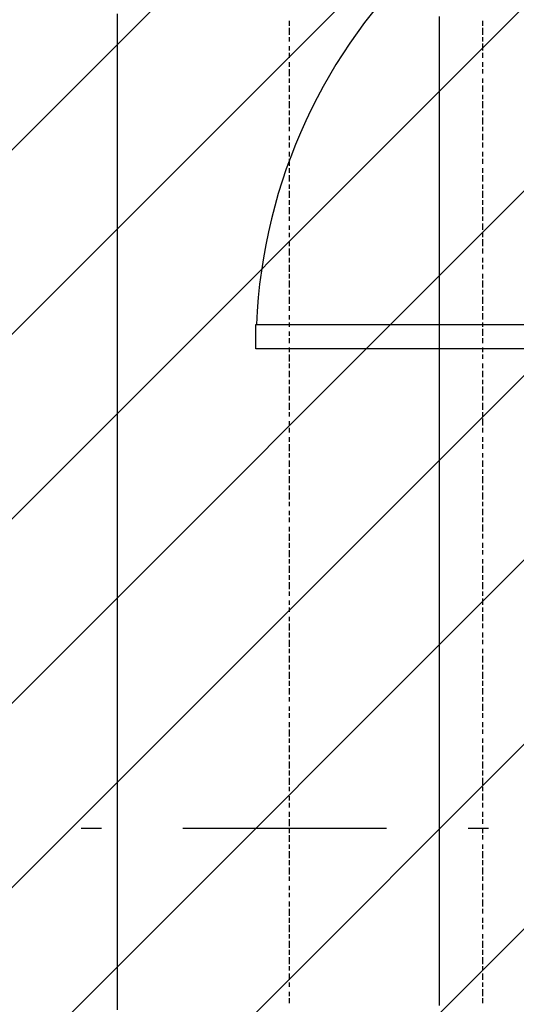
# Model space of a CAD drawing. Extents: x 997 to 109698, y 921 to 94021.
# Tile 156 of 256: x 35063 to 35977, y 15055 to 16867. Entities that reach past the tile are written whole.
import ezdxf

# ---------------------------------------------------------------- set-up
doc = ezdxf.new("R2010")
doc.units = 0
doc.header["$MEASUREMENT"] = 0
for name, color, linetype in [('12', 7, 'CONTINUOUS'), ('28', 7, 'CONTINUOUS'), ('40', 7, 'CONTINUOUS')]:
    doc.layers.add(name, color=color, linetype=linetype)

msp = doc.modelspace()

# ---------------------------------------------------------------- linework, layer by layer
at = {"layer": '12', "color": 1}
for p, q in [((35242.601607, 16877.953237), (35242.601607, 16864.953237)), ((35835.601607, 16864.953237), (35835.601607, 16872.953237)), ((35242.601607, 16864.953237), (35242.601607, 16855.953237)), ((35242.601607, 16855.953237), (35242.601607, 16847.953237)), ((35835.601607, 16855.953237), (35835.601607, 16864.953237)), ((35835.601607, 16843.953237), (35835.601607, 16855.953237)), ((35242.601607, 16847.953237), (35242.601607, 16834.953237)), ((35242.601607, 16834.953237), (35242.601607, 16826.953237)), ((35835.601607, 16834.953237), (35835.601607, 16843.953237)), ((35835.601607, 16826.953237), (35835.601607, 16834.953237)), ((35242.601607, 16826.953237), (35242.601607, 16813.953237)), ((35835.601607, 16813.953237), (35835.601607, 16826.953237)), ((35242.601607, 16813.953237), (35242.601607, 16805.953237)), ((35242.601607, 16805.953237), (35242.601607, 16796.953237)), ((35835.601607, 16805.953237), (35835.601607, 16813.953237)), ((35835.601607, 16792.953237), (35835.601607, 16805.953237)), ((35242.601607, 16796.953237), (35242.601607, 16783.953237)), ((35242.601607, 16783.953237), (35242.601607, 16775.953237)), ((35835.601607, 16783.953237), (35835.601607, 16792.953237)), ((35835.601607, 16775.953237), (35835.601607, 16783.953237)), ((35242.601607, 16775.953237), (35242.601607, 16767.953237)), ((35242.601607, 16767.953237), (35242.601607, 16754.953237)), ((35835.601607, 16762.953237), (35835.601607, 16775.953237)), ((35835.601607, 16754.953237), (35835.601607, 16762.953237)), ((35242.601607, 16754.953237), (35242.601607, 16745.953237)), ((35242.601607, 16745.953237), (35242.601607, 16737.953237)), ((35835.601607, 16745.953237), (35835.601607, 16754.953237)), ((35835.601607, 16733.953237), (35835.601607, 16745.953237)), ((35242.601607, 16737.953237), (35242.601607, 16724.953237)), ((35242.601607, 16724.953237), (35242.601607, 16716.953237)), ((35835.601607, 16724.953237), (35835.601607, 16733.953237)), ((35835.601607, 16716.953237), (35835.601607, 16724.953237)), ((35242.601607, 16716.953237), (35242.601607, 16703.953237)), ((35835.601607, 16703.953237), (35835.601607, 16716.953237)), ((35242.601607, 16703.953237), (35242.601607, 16695.953237)), ((35242.601607, 16695.953237), (35242.601607, 16686.953237)), ((35835.601607, 16695.953237), (35835.601607, 16703.953237)), ((35835.601607, 16682.953237), (35835.601607, 16695.953237)), ((35242.601607, 16686.953237), (35242.601607, 16673.953237)), ((35242.601607, 16673.953237), (35242.601607, 16665.953237)), ((35835.601607, 16673.953237), (35835.601607, 16682.953237)), ((35835.601607, 16665.953237), (35835.601607, 16673.953237)), ((35242.601607, 16665.953237), (35242.601607, 16656.953237)), ((35242.601607, 16656.953237), (35242.601607, 16644.953237)), ((35835.601607, 16652.953237), (35835.601607, 16665.953237)), ((35835.601607, 16644.953237), (35835.601607, 16652.953237)), ((35242.601607, 16644.953237), (35242.601607, 16635.953237)), ((35242.601607, 16635.953237), (35242.601607, 16627.953237)), ((35835.601607, 16635.953237), (35835.601607, 16644.953237)), ((35835.601607, 16623.953237), (35835.601607, 16635.953237)), ((35242.601607, 16627.953237), (35242.601607, 16614.953237)), ((35835.601607, 16614.953237), (35835.601607, 16623.953237)), ((35242.601607, 16614.953237), (35242.601607, 16606.953237)), ((35242.601607, 16606.953237), (35242.601607, 16593.953237)), ((35835.601607, 16606.953237), (35835.601607, 16614.953237)), ((35835.601607, 16593.953237), (35835.601607, 16606.953237)), ((35242.601607, 16593.953237), (35242.601607, 16584.953237)), ((35242.601607, 16584.953237), (35242.601607, 16576.953237)), ((35835.601607, 16584.953237), (35835.601607, 16593.953237)), ((35835.601607, 16576.953237), (35835.601607, 16584.953237)), ((35242.601607, 16576.953237), (35242.601607, 16563.953237)), ((35242.601607, 16563.953237), (35242.601607, 16555.953237)), ((35835.601607, 16563.953237), (35835.601607, 16576.953237)), ((35835.601607, 16555.953237), (35835.601607, 16563.953237)), ((35242.601607, 16555.953237), (35242.601607, 16546.953237)), ((35242.601607, 16546.953237), (35242.601607, 16534.953237)), ((35835.601607, 16542.953237), (35835.601607, 16555.953237)), ((35242.601607, 16534.953237), (35242.601607, 16525.953237)), ((35242.601607, 16525.953237), (35242.601607, 16517.953237)), ((35835.601607, 16534.953237), (35835.601607, 16542.953237)), ((35835.601607, 16525.953237), (35835.601607, 16534.953237)), ((35835.601607, 16512.953237), (35835.601607, 16525.953237)), ((35242.601607, 16517.953237), (35242.601607, 16504.953237)), ((35835.601607, 16504.953237), (35835.601607, 16512.953237)), ((35242.601607, 16504.953237), (35242.601607, 16496.953237)), ((35242.601607, 16496.953237), (35242.601607, 16483.953237)), ((35835.601607, 16496.953237), (35835.601607, 16504.953237)), ((35835.601607, 16483.953237), (35835.601607, 16496.953237)), ((35242.601607, 16483.953237), (35242.601607, 16474.953237)), ((35242.601607, 16474.953237), (35242.601607, 16466.953237)), ((35835.601607, 16474.953237), (35835.601607, 16483.953237)), ((35835.601607, 16466.953237), (35835.601607, 16474.953237)), ((35242.601607, 16466.953237), (35242.601607, 16453.953237)), ((35242.601607, 16453.953237), (35242.601607, 16445.953237)), ((35835.601607, 16453.953237), (35835.601607, 16466.953237)), ((35835.601607, 16445.953237), (35835.601607, 16453.953237)), ((35242.601607, 16445.953237), (35242.601607, 16436.953237)), ((35242.601607, 16436.953237), (35242.601607, 16424.953237)), ((35835.601607, 16432.953237), (35835.601607, 16445.953237)), ((35242.601607, 16424.953237), (35242.601607, 16415.953237)), ((35835.601607, 16424.953237), (35835.601607, 16432.953237)), ((35835.601607, 16415.953237), (35835.601607, 16424.953237)), ((35242.601607, 16415.953237), (35242.601607, 16407.953237)), ((35242.601607, 16407.953237), (35242.601607, 16394.953237)), ((35835.601607, 16402.953237), (35835.601607, 16415.953237)), ((35835.601607, 16394.953237), (35835.601607, 16402.953237)), ((35242.601607, 16394.953237), (35242.601607, 16386.953237)), ((35242.601607, 16386.953237), (35242.601607, 16373.953237)), ((35835.601607, 16386.953237), (35835.601607, 16394.953237)), ((35835.601607, 16373.953237), (35835.601607, 16386.953237)), ((35242.601607, 16373.953237), (35242.601607, 16364.953237)), ((35242.601607, 16364.953237), (35242.601607, 16356.953237)), ((35835.601607, 16364.953237), (35835.601607, 16373.953237)), ((35835.601607, 16356.953237), (35835.601607, 16364.953237)), ((35242.601607, 16356.953237), (35242.601607, 16343.953237)), ((35835.601607, 16343.953237), (35835.601607, 16356.953237)), ((35242.601607, 16343.953237), (35242.601607, 16335.953237)), ((35242.601607, 16335.953237), (35242.601607, 16326.953237)), ((35242.601607, 16326.953237), (35242.601607, 16314.953237)), ((35835.601607, 16335.953237), (35835.601607, 16343.953237)), ((35835.601607, 16322.953237), (35835.601607, 16335.953237)), ((35242.601607, 16314.953237), (35242.601607, 16305.953237)), ((35835.601607, 16314.953237), (35835.601607, 16322.953237)), ((35835.601607, 16305.953237), (35835.601607, 16314.953237)), ((35242.601607, 16305.953237), (35242.601607, 16297.953237)), ((35242.601607, 16297.953237), (35242.601607, 16284.953237)), ((35835.601607, 16292.953237), (35835.601607, 16305.953237)), ((35835.601607, 16284.953237), (35835.601607, 16292.953237)), ((35242.601607, 16284.953237), (35242.601607, 16275.953237)), ((35242.601607, 16275.953237), (35242.601607, 16263.953237)), ((35835.601607, 16275.953237), (35835.601607, 16284.953237)), ((35835.601607, 16263.953237), (35835.601607, 16275.953237)), ((35242.601607, 16263.953237), (35242.601607, 16254.953237)), ((35242.601607, 16254.953237), (35242.601607, 16246.953237)), ((35835.601607, 16254.953237), (35835.601607, 16263.953237)), ((35835.601607, 16246.953237), (35835.601607, 16254.953237)), ((35242.601607, 16246.953237), (35242.601607, 16233.953237)), ((35835.601607, 16233.953237), (35835.601607, 16246.953237)), ((35242.601607, 16233.953237), (35242.601607, 16225.953237)), ((35242.601607, 16225.953237), (35242.601607, 16216.953237)), ((35835.601607, 16225.953237), (35835.601607, 16233.953237)), ((35835.601607, 16212.953237), (35835.601607, 16225.953237)), ((35242.601607, 16216.953237), (35242.601607, 16203.953237)), ((35242.601607, 16203.953237), (35242.601607, 16195.953237)), ((35835.601607, 16203.953237), (35835.601607, 16212.953237)), ((35835.601607, 16195.953237), (35835.601607, 16203.953237)), ((35242.601607, 16195.953237), (35242.601607, 16187.953237)), ((35242.601607, 16187.953237), (35242.601607, 16174.953237)), ((35835.601607, 16182.953237), (35835.601607, 16195.953237)), ((35835.601607, 16174.953237), (35835.601607, 16182.953237)), ((35242.601607, 16174.953237), (35242.601607, 16165.953237)), ((35242.601607, 16165.953237), (35242.601607, 16157.953237)), ((35835.601607, 16165.953237), (35835.601607, 16174.953237)), ((35835.601607, 16153.953237), (35835.601607, 16165.953237)), ((35242.601607, 16157.953237), (35242.601607, 16144.953237)), ((35242.601607, 16144.953237), (35242.601607, 16136.953237)), ((35835.601607, 16144.953237), (35835.601607, 16153.953237)), ((35835.601607, 16136.953237), (35835.601607, 16144.953237)), ((35242.601607, 16136.953237), (35242.601607, 16123.953237)), ((35835.601607, 16123.953237), (35835.601607, 16136.953237)), ((35242.601607, 16123.953237), (35242.601607, 16115.953237)), ((35242.601607, 16115.953237), (35242.601607, 16106.953237)), ((35835.601607, 16115.953237), (35835.601607, 16123.953237)), ((35835.601607, 16102.953237), (35835.601607, 16115.953237)), ((35242.601607, 16106.953237), (35242.601607, 16093.953237)), ((35242.601607, 16093.953237), (35242.601607, 16085.953237)), ((35835.601607, 16093.953237), (35835.601607, 16102.953237)), ((35835.601607, 16085.953237), (35835.601607, 16093.953237)), ((35242.601607, 16085.953237), (35242.601607, 16076.953237)), ((35242.601607, 16076.953237), (35242.601607, 16064.953237)), ((35835.601607, 16072.953237), (35835.601607, 16085.953237)), ((35835.601607, 16064.953237), (35835.601607, 16072.953237)), ((35242.601607, 16064.953237), (35242.601607, 16055.953237)), ((35242.601607, 16055.953237), (35242.601607, 16047.953237)), ((35835.601607, 16055.953237), (35835.601607, 16064.953237)), ((35835.601607, 16043.953237), (35835.601607, 16055.953237)), ((35242.601607, 16047.953237), (35242.601607, 16034.953237)), ((35835.601607, 16034.953237), (35835.601607, 16043.953237)), ((35242.601607, 16034.953237), (35242.601607, 16026.953237)), ((35242.601607, 16026.953237), (35242.601607, 16013.953237)), ((35835.601607, 16026.953237), (35835.601607, 16034.953237)), ((35835.601607, 16013.953237), (35835.601607, 16026.953237)), ((35242.601607, 16013.953237), (35242.601607, 16004.953237)), ((35242.601607, 16004.953237), (35242.601607, 15996.953237)), ((35835.601607, 16004.953237), (35835.601607, 16013.953237)), ((35835.601607, 15996.953237), (35835.601607, 16004.953237)), ((35242.601607, 15996.953237), (35242.601607, 15983.953237)), ((35242.601607, 15983.953237), (35242.601607, 15975.953237)), ((35835.601607, 15983.953237), (35835.601607, 15996.953237)), ((35835.601607, 15975.953237), (35835.601607, 15983.953237)), ((35242.601607, 15975.953237), (35242.601607, 15966.953237)), ((35242.601607, 15966.953237), (35242.601607, 15954.953237)), ((35835.601607, 15962.953237), (35835.601607, 15975.953237)), ((35242.601607, 15954.953237), (35242.601607, 15945.953237)), ((35242.601607, 15945.953237), (35242.601607, 15937.953237)), ((35835.601607, 15954.953237), (35835.601607, 15962.953237)), ((35835.601607, 15945.953237), (35835.601607, 15954.953237)), ((35835.601607, 15933.953237), (35835.601607, 15945.953237)), ((35242.601607, 15937.953237), (35242.601607, 15924.953237)), ((35835.601607, 15924.953237), (35835.601607, 15933.953237)), ((35242.601607, 15924.953237), (35242.601607, 15916.953237)), ((35242.601607, 15916.953237), (35242.601607, 15903.953237)), ((35835.601607, 15916.953237), (35835.601607, 15924.953237)), ((35835.601607, 15903.953237), (35835.601607, 15916.953237)), ((35242.601607, 15903.953237), (35242.601607, 15894.953237)), ((35242.601607, 15894.953237), (35242.601607, 15886.953237)), ((35835.601607, 15894.953237), (35835.601607, 15903.953237)), ((35835.601607, 15886.953237), (35835.601607, 15894.953237)), ((35242.601607, 15886.953237), (35242.601607, 15873.953237)), ((35242.601607, 15873.953237), (35242.601607, 15865.953237)), ((35835.601607, 15873.953237), (35835.601607, 15886.953237)), ((35835.601607, 15865.953237), (35835.601607, 15873.953237)), ((35242.601607, 15865.953237), (35242.601607, 15856.953237)), ((35242.601607, 15856.953237), (35242.601607, 15844.953237)), ((35835.601607, 15852.953237), (35835.601607, 15865.953237)), ((35242.601607, 15844.953237), (35242.601607, 15835.953237)), ((35835.601607, 15844.953237), (35835.601607, 15852.953237)), ((35835.601607, 15835.953237), (35835.601607, 15844.953237)), ((35242.601607, 15835.953237), (35242.601607, 15827.953237)), ((35242.601607, 15827.953237), (35242.601607, 15814.953237)), ((35835.601607, 15822.953237), (35835.601607, 15835.953237)), ((35835.601607, 15814.953237), (35835.601607, 15822.953237)), ((35242.601607, 15814.953237), (35242.601607, 15806.953237)), ((35242.601607, 15806.953237), (35242.601607, 15793.953237)), ((35835.601607, 15806.953237), (35835.601607, 15814.953237)), ((35835.601607, 15793.953237), (35835.601607, 15806.953237)), ((35242.601607, 15793.953237), (35242.601607, 15784.953237)), ((35242.601607, 15784.953237), (35242.601607, 15776.953237)), ((35835.601607, 15784.953237), (35835.601607, 15793.953237)), ((35835.601607, 15776.953237), (35835.601607, 15784.953237)), ((35242.601607, 15776.953237), (35242.601607, 15763.953237)), ((35835.601607, 15763.953237), (35835.601607, 15776.953237)), ((35242.601607, 15763.953237), (35242.601607, 15755.953237)), ((35242.601607, 15755.953237), (35242.601607, 15746.953237)), ((35242.601607, 15746.953237), (35242.601607, 15734.953237)), ((35835.601607, 15755.953237), (35835.601607, 15763.953237)), ((35835.601607, 15742.953237), (35835.601607, 15755.953237)), ((35242.601607, 15734.953237), (35242.601607, 15725.953237)), ((35835.601607, 15734.953237), (35835.601607, 15742.953237)), ((35835.601607, 15725.953237), (35835.601607, 15734.953237)), ((35242.601607, 15725.953237), (35242.601607, 15717.953237)), ((35242.601607, 15717.953237), (35242.601607, 15704.953237)), ((35835.601607, 15712.953237), (35835.601607, 15725.953237)), ((35835.601607, 15704.953237), (35835.601607, 15712.953237)), ((35242.601607, 15704.953237), (35242.601607, 15695.953237)), ((35242.601607, 15695.953237), (35242.601607, 15683.953237)), ((35835.601607, 15695.953237), (35835.601607, 15704.953237)), ((35835.601607, 15683.953237), (35835.601607, 15695.953237)), ((35242.601607, 15683.953237), (35242.601607, 15674.953237)), ((35242.601607, 15674.953237), (35242.601607, 15666.953237)), ((35835.601607, 15674.953237), (35835.601607, 15683.953237)), ((35835.601607, 15666.953237), (35835.601607, 15674.953237)), ((35242.601607, 15666.953237), (35242.601607, 15653.953237)), ((35835.601607, 15653.953237), (35835.601607, 15666.953237)), ((35242.601607, 15653.953237), (35242.601607, 15645.953237)), ((35242.601607, 15645.953237), (35242.601607, 15636.953237)), ((35835.601607, 15645.953237), (35835.601607, 15653.953237)), ((35835.601607, 15632.953237), (35835.601607, 15645.953237)), ((35242.601607, 15636.953237), (35242.601607, 15624.953237)), ((35242.601607, 15624.953237), (35242.601607, 15615.953237)), ((35835.601607, 15624.953237), (35835.601607, 15632.953237)), ((35835.601607, 15615.953237), (35835.601607, 15624.953237)), ((35242.601607, 15615.953237), (35242.601607, 15607.953237)), ((35242.601607, 15607.953237), (35242.601607, 15594.953237)), ((35835.601607, 15602.953237), (35835.601607, 15615.953237)), ((35835.601607, 15594.953237), (35835.601607, 15602.953237)), ((35242.601607, 15594.953237), (35242.601607, 15585.953237)), ((35242.601607, 15585.953237), (35242.601607, 15577.953237)), ((35835.601607, 15585.953237), (35835.601607, 15594.953237)), ((35835.601607, 15573.953237), (35835.601607, 15585.953237)), ((35242.601607, 15577.953237), (35242.601607, 15564.953237)), ((35835.601607, 15564.953237), (35835.601607, 15573.953237)), ((35242.601607, 15564.953237), (35242.601607, 15556.953237)), ((35242.601607, 15556.953237), (35242.601607, 15543.953237)), ((35835.601607, 15556.953237), (35835.601607, 15564.953237)), ((35835.601607, 15543.953237), (35835.601607, 15556.953237)), ((35242.601607, 15543.953237), (35242.601607, 15535.953237)), ((35242.601607, 15535.953237), (35242.601607, 15526.953237)), ((35835.601607, 15535.953237), (35835.601607, 15543.953237)), ((35835.601607, 15522.953237), (35835.601607, 15535.953237)), ((35242.601607, 15526.953237), (35242.601607, 15513.953237)), ((35242.601607, 15513.953237), (35242.601607, 15505.953237)), ((35835.601607, 15513.953237), (35835.601607, 15522.953237)), ((35835.601607, 15505.953237), (35835.601607, 15513.953237)), ((35242.601607, 15505.953237), (35242.601607, 15497.953237)), ((35242.601607, 15497.953237), (35242.601607, 15484.953237)), ((35835.601607, 15492.953237), (35835.601607, 15505.953237)), ((35835.601607, 15484.953237), (35835.601607, 15492.953237)), ((35242.601607, 15484.953237), (35242.601607, 15475.953237)), ((35242.601607, 15475.953237), (35242.601607, 15467.953237)), ((35835.601607, 15475.953237), (35835.601607, 15484.953237)), ((35835.601607, 15463.953237), (35835.601607, 15475.953237)), ((35242.601607, 15467.953237), (35242.601607, 15454.953237)), ((35835.601607, 15454.953237), (35835.601607, 15463.953237)), ((35242.601607, 15454.953237), (35242.601607, 15446.953237)), ((35242.601607, 15446.953237), (35242.601607, 15433.953237)), ((35835.601607, 15446.953237), (35835.601607, 15454.953237)), ((35835.601607, 15433.953237), (35835.601607, 15446.953237)), ((35242.601607, 15433.953237), (35242.601607, 15425.953237)), ((35242.601607, 15425.953237), (35242.601607, 15416.953237)), ((35835.601607, 15425.953237), (35835.601607, 15433.953237)), ((35835.601607, 15416.953237), (35835.601607, 15425.953237)), ((35242.601607, 15416.953237), (35242.601607, 15403.953237)), ((35242.601607, 15403.953237), (35242.601607, 15395.953237)), ((35835.601607, 15403.953237), (35835.601607, 15416.953237)), ((35835.601607, 15395.953237), (35835.601607, 15403.953237)), ((35242.601607, 15395.953237), (35242.601607, 15386.953237)), ((35242.601607, 15386.953237), (35242.601607, 15374.953237)), ((35835.601607, 15382.953237), (35835.601607, 15395.953237)), ((35242.601607, 15374.953237), (35242.601607, 15365.953237)), ((35242.601607, 15365.953237), (35242.601607, 15357.953237)), ((35835.601607, 15374.953237), (35835.601607, 15382.953237)), ((35835.601607, 15365.953237), (35835.601607, 15374.953237)), ((35835.601607, 15353.953237), (35835.601607, 15365.953237)), ((35242.601607, 15357.953237), (35242.601607, 15344.953237)), ((35835.601607, 15344.953237), (35835.601607, 15353.953237)), ((35242.601607, 15344.953237), (35242.601607, 15336.953237)), ((35242.601607, 15336.953237), (35242.601607, 15323.953237)), ((35835.601607, 15336.953237), (35835.601607, 15344.953237)), ((35835.601607, 15323.953237), (35835.601607, 15336.953237)), ((35242.601607, 15323.953237), (35242.601607, 15315.953237)), ((35242.601607, 15315.953237), (35242.601607, 15306.953237)), ((35835.601607, 15315.953237), (35835.601607, 15323.953237)), ((35835.601607, 15306.953237), (35835.601607, 15315.953237)), ((35242.601607, 15306.953237), (35242.601607, 15293.953237)), ((35242.601607, 15293.953237), (35242.601607, 15285.953237)), ((35835.601607, 15293.953237), (35835.601607, 15306.953237)), ((35835.601607, 15285.953237), (35835.601607, 15293.953237)), ((35242.601607, 15285.953237), (35242.601607, 15276.953237)), ((35242.601607, 15276.953237), (35242.601607, 15264.953237)), ((35835.601607, 15272.953237), (35835.601607, 15285.953237)), ((35242.601607, 15264.953237), (35242.601607, 15255.953237)), ((35835.601607, 15264.953237), (35835.601607, 15272.953237)), ((35835.601607, 15255.953237), (35835.601607, 15264.953237)), ((35242.601607, 15255.953237), (35242.601607, 15247.953237)), ((35242.601607, 15247.953237), (35242.601607, 15234.953237)), ((35835.601607, 15243.953237), (35835.601607, 15255.953237)), ((35835.601607, 15234.953237), (35835.601607, 15243.953237)), ((35242.601607, 15234.953237), (35242.601607, 15226.953237)), ((35242.601607, 15226.953237), (35242.601607, 15213.953237)), ((35835.601607, 15226.953237), (35835.601607, 15234.953237)), ((35835.601607, 15213.953237), (35835.601607, 15226.953237)), ((35242.601607, 15213.953237), (35242.601607, 15204.953237)), ((35242.601607, 15204.953237), (35242.601607, 15196.953237)), ((35835.601607, 15204.953237), (35835.601607, 15213.953237)), ((35835.601607, 15196.953237), (35835.601607, 15204.953237)), ((35242.601607, 15196.953237), (35242.601607, 15183.953237)), ((35835.601607, 15183.953237), (35835.601607, 15196.953237)), ((35242.601607, 15183.953237), (35242.601607, 15175.953237)), ((35242.601607, 15175.953237), (35242.601607, 15166.953237)), ((35242.601607, 15166.953237), (35242.601607, 15154.953237)), ((35835.601607, 15175.953237), (35835.601607, 15183.953237)), ((35835.601607, 15162.953237), (35835.601607, 15175.953237)), ((35242.601607, 15154.953237), (35242.601607, 15145.953237)), ((35835.601607, 15154.953237), (35835.601607, 15162.953237)), ((35835.601607, 15145.953237), (35835.601607, 15154.953237)), ((35242.601607, 15145.953237), (35242.601607, 15137.953237)), ((35242.601607, 15137.953237), (35242.601607, 15124.953237)), ((35835.601607, 15132.953237), (35835.601607, 15145.953237)), ((35835.601607, 15124.953237), (35835.601607, 15132.953237)), ((35242.601607, 15124.953237), (35242.601607, 15116.953237)), ((35242.601607, 15116.953237), (35242.601607, 15103.953237)), ((35835.601607, 15116.953237), (35835.601607, 15124.953237)), ((35835.601607, 15103.953237), (35835.601607, 15116.953237)), ((35242.601607, 15103.953237), (35242.601607, 15094.953237)), ((35242.601607, 15094.953237), (35242.601607, 15086.953237)), ((35835.601607, 15094.953237), (35835.601607, 15103.953237)), ((35835.601607, 15086.953237), (35835.601607, 15094.953237)), ((35242.601607, 15086.953237), (35242.601607, 15073.953237)), ((35835.601607, 15073.953237), (35835.601607, 15086.953237)), ((35242.601607, 15073.953237), (35242.601607, 15065.953237)), ((35242.601607, 15065.953237), (35242.601607, 15056.953237)), ((35835.601607, 15065.953237), (35835.601607, 15073.953237)), ((35835.601607, 15052.953237), (35835.601607, 15065.953237)), ((35242.601607, 15056.953237), (35242.601607, 15044.953237))]:
    msp.add_line(p, q, dxfattribs=at)
at = {"layer": '12', "color": 5}
for p, q in [((35559.601607, 16855.953237), (35559.601607, 16864.953237)), ((35559.601607, 16838.953237), (35559.601607, 16851.953237)), ((35915.601607, 16855.953237), (35915.601607, 16864.953237)), ((35915.601607, 16838.953237), (35915.601607, 16851.953237)), ((35559.601607, 16826.953237), (35559.601607, 16834.953237)), ((35915.601607, 16826.953237), (35915.601607, 16834.953237)), ((35559.601607, 16809.953237), (35559.601607, 16817.953237)), ((35915.601607, 16809.953237), (35915.601607, 16822.953237)), ((35559.601607, 16796.953237), (35559.601607, 16805.953237)), ((35915.601607, 16796.953237), (35915.601607, 16805.953237)), ((35559.601607, 16779.953237), (35559.601607, 16788.953237)), ((35915.601607, 16779.953237), (35915.601607, 16788.953237)), ((35559.601607, 16762.953237), (35559.601607, 16775.953237)), ((35915.601607, 16767.953237), (35915.601607, 16775.953237)), ((35559.601607, 16750.953237), (35559.601607, 16758.953237)), ((35559.601607, 16733.953237), (35559.601607, 16745.953237)), ((35915.601607, 16750.953237), (35915.601607, 16758.953237)), ((35915.601607, 16733.953237), (35915.601607, 16745.953237)), ((35559.601607, 16720.953237), (35559.601607, 16728.953237)), ((35915.601607, 16720.953237), (35915.601607, 16728.953237)), ((35559.601607, 16703.953237), (35559.601607, 16716.953237)), ((35915.601607, 16703.953237), (35915.601607, 16716.953237)), ((35559.601607, 16690.953237), (35559.601607, 16699.953237)), ((35915.601607, 16690.953237), (35915.601607, 16699.953237)), ((35559.601607, 16673.953237), (35559.601607, 16686.953237)), ((35915.601607, 16673.953237), (35915.601607, 16686.953237)), ((35559.601607, 16661.953237), (35559.601607, 16669.953237)), ((35559.601607, 16644.953237), (35559.601607, 16652.953237)), ((35915.601607, 16661.953237), (35915.601607, 16669.953237)), ((35915.601607, 16644.953237), (35915.601607, 16656.953237)), ((35559.601607, 16631.953237), (35559.601607, 16640.953237)), ((35915.601607, 16631.953237), (35915.601607, 16640.953237)), ((35559.601607, 16614.953237), (35559.601607, 16623.953237)), ((35915.601607, 16614.953237), (35915.601607, 16623.953237)), ((35559.601607, 16597.953237), (35559.601607, 16610.953237)), ((35915.601607, 16601.953237), (35915.601607, 16610.953237)), ((35559.601607, 16584.953237), (35559.601607, 16593.953237)), ((35559.601607, 16568.953237), (35559.601607, 16580.953237)), ((35915.601607, 16584.953237), (35915.601607, 16593.953237)), ((35915.601607, 16568.953237), (35915.601607, 16580.953237)), ((35559.601607, 16555.953237), (35559.601607, 16563.953237)), ((35915.601607, 16555.953237), (35915.601607, 16563.953237)), ((35559.601607, 16538.953237), (35559.601607, 16551.953237)), ((35915.601607, 16538.953237), (35915.601607, 16551.953237)), ((35559.601607, 16525.953237), (35559.601607, 16534.953237)), ((35915.601607, 16525.953237), (35915.601607, 16534.953237)), ((35559.601607, 16508.953237), (35559.601607, 16521.953237)), ((35915.601607, 16508.953237), (35915.601607, 16521.953237)), ((35559.601607, 16496.953237), (35559.601607, 16504.953237)), ((35915.601607, 16496.953237), (35915.601607, 16504.953237)), ((35915.601607, 16479.953237), (35915.601607, 16491.953237)), ((35559.601607, 16479.953237), (35559.601607, 16487.953237)), ((35559.601607, 16466.953237), (35559.601607, 16474.953237)), ((35915.601607, 16466.953237), (35915.601607, 16474.953237)), ((35559.601607, 16449.953237), (35559.601607, 16458.953237)), ((35915.601607, 16449.953237), (35915.601607, 16462.953237)), ((35559.601607, 16432.953237), (35559.601607, 16445.953237)), ((35915.601607, 16436.953237), (35915.601607, 16445.953237)), ((35559.601607, 16419.953237), (35559.601607, 16428.953237)), ((35915.601607, 16419.953237), (35915.601607, 16428.953237)), ((35559.601607, 16402.953237), (35559.601607, 16415.953237)), ((35559.601607, 16390.953237), (35559.601607, 16398.953237)), ((35915.601607, 16407.953237), (35915.601607, 16415.953237)), ((35915.601607, 16390.953237), (35915.601607, 16398.953237)), ((35559.601607, 16373.953237), (35559.601607, 16386.953237)), ((35915.601607, 16373.953237), (35915.601607, 16386.953237)), ((35559.601607, 16360.953237), (35559.601607, 16369.953237)), ((35915.601607, 16360.953237), (35915.601607, 16369.953237)), ((35559.601607, 16343.953237), (35559.601607, 16356.953237)), ((35915.601607, 16343.953237), (35915.601607, 16356.953237)), ((35559.601607, 16330.953237), (35559.601607, 16339.953237)), ((35915.601607, 16330.953237), (35915.601607, 16339.953237)), ((35915.601607, 16314.953237), (35915.601607, 16326.953237)), ((35559.601607, 16314.953237), (35559.601607, 16322.953237)), ((35559.601607, 16301.953237), (35559.601607, 16309.953237)), ((35915.601607, 16301.953237), (35915.601607, 16309.953237)), ((35559.601607, 16284.953237), (35559.601607, 16292.953237)), ((35915.601607, 16284.953237), (35915.601607, 16297.953237)), ((35559.601607, 16271.953237), (35559.601607, 16280.953237)), ((35915.601607, 16271.953237), (35915.601607, 16280.953237)), ((35559.601607, 16254.953237), (35559.601607, 16263.953237)), ((35915.601607, 16254.953237), (35915.601607, 16263.953237)), ((35559.601607, 16237.953237), (35559.601607, 16250.953237)), ((35915.601607, 16242.953237), (35915.601607, 16250.953237)), ((35559.601607, 16225.953237), (35559.601607, 16233.953237)), ((35559.601607, 16208.953237), (35559.601607, 16220.953237)), ((35915.601607, 16225.953237), (35915.601607, 16233.953237)), ((35915.601607, 16208.953237), (35915.601607, 16220.953237)), ((35559.601607, 16195.953237), (35559.601607, 16203.953237)), ((35915.601607, 16195.953237), (35915.601607, 16203.953237)), ((35559.601607, 16178.953237), (35559.601607, 16191.953237)), ((35915.601607, 16178.953237), (35915.601607, 16191.953237)), ((35559.601607, 16165.953237), (35559.601607, 16174.953237)), ((35915.601607, 16165.953237), (35915.601607, 16174.953237)), ((35559.601607, 16148.953237), (35559.601607, 16161.953237)), ((35559.601607, 16136.953237), (35559.601607, 16144.953237)), ((35915.601607, 16148.953237), (35915.601607, 16161.953237)), ((35915.601607, 16136.953237), (35915.601607, 16144.953237)), ((35559.601607, 16119.953237), (35559.601607, 16127.953237)), ((35915.601607, 16119.953237), (35915.601607, 16132.953237)), ((35559.601607, 16106.953237), (35559.601607, 16115.953237)), ((35915.601607, 16106.953237), (35915.601607, 16115.953237)), ((35559.601607, 16089.953237), (35559.601607, 16098.953237)), ((35915.601607, 16089.953237), (35915.601607, 16098.953237)), ((35559.601607, 16072.953237), (35559.601607, 16085.953237)), ((35915.601607, 16076.953237), (35915.601607, 16085.953237)), ((35559.601607, 16060.953237), (35559.601607, 16068.953237)), ((35559.601607, 16043.953237), (35559.601607, 16055.953237)), ((35915.601607, 16060.953237), (35915.601607, 16068.953237)), ((35915.601607, 16043.953237), (35915.601607, 16055.953237)), ((35559.601607, 16030.953237), (35559.601607, 16038.953237)), ((35915.601607, 16030.953237), (35915.601607, 16038.953237)), ((35559.601607, 16013.953237), (35559.601607, 16026.953237)), ((35915.601607, 16013.953237), (35915.601607, 16026.953237)), ((35559.601607, 16000.953237), (35559.601607, 16009.953237)), ((35915.601607, 16000.953237), (35915.601607, 16009.953237)), ((35559.601607, 15983.953237), (35559.601607, 15996.953237)), ((35915.601607, 15983.953237), (35915.601607, 15996.953237)), ((35559.601607, 15971.953237), (35559.601607, 15979.953237)), ((35915.601607, 15971.953237), (35915.601607, 15979.953237)), ((35915.601607, 15954.953237), (35915.601607, 15966.953237)), ((35559.601607, 15954.953237), (35559.601607, 15962.953237)), ((35559.601607, 15941.953237), (35559.601607, 15950.953237)), ((35915.601607, 15941.953237), (35915.601607, 15950.953237)), ((35559.601607, 15924.953237), (35559.601607, 15933.953237)), ((35915.601607, 15924.953237), (35915.601607, 15937.953237)), ((35559.601607, 15907.953237), (35559.601607, 15920.953237)), ((35915.601607, 15911.953237), (35915.601607, 15920.953237)), ((35559.601607, 15894.953237), (35559.601607, 15903.953237)), ((35915.601607, 15894.953237), (35915.601607, 15903.953237)), ((35559.601607, 15877.953237), (35559.601607, 15890.953237)), ((35559.601607, 15865.953237), (35559.601607, 15873.953237)), ((35915.601607, 15882.953237), (35915.601607, 15890.953237)), ((35915.601607, 15865.953237), (35915.601607, 15873.953237)), ((35559.601607, 15848.953237), (35559.601607, 15861.953237)), ((35915.601607, 15848.953237), (35915.601607, 15861.953237)), ((35559.601607, 15835.953237), (35559.601607, 15844.953237)), ((35915.601607, 15835.953237), (35915.601607, 15844.953237)), ((35559.601607, 15818.953237), (35559.601607, 15831.953237)), ((35915.601607, 15818.953237), (35915.601607, 15831.953237)), ((35559.601607, 15806.953237), (35559.601607, 15814.953237)), ((35915.601607, 15806.953237), (35915.601607, 15814.953237)), ((35915.601607, 15789.953237), (35915.601607, 15801.953237)), ((35559.601607, 15789.953237), (35559.601607, 15797.953237)), ((35559.601607, 15776.953237), (35559.601607, 15784.953237)), ((35915.601607, 15776.953237), (35915.601607, 15784.953237)), ((35559.601607, 15759.953237), (35559.601607, 15767.953237)), ((35915.601607, 15759.953237), (35915.601607, 15772.953237)), ((35559.601607, 15742.953237), (35559.601607, 15755.953237)), ((35915.601607, 15746.953237), (35915.601607, 15755.953237)), ((35559.601607, 15729.953237), (35559.601607, 15738.953237)), ((35915.601607, 15729.953237), (35915.601607, 15738.953237)), ((35559.601607, 15712.953237), (35559.601607, 15725.953237)), ((35915.601607, 15717.953237), (35915.601607, 15725.953237)), ((35559.601607, 15700.953237), (35559.601607, 15708.953237)), ((35559.601607, 15683.953237), (35559.601607, 15695.953237)), ((35915.601607, 15700.953237), (35915.601607, 15708.953237)), ((35915.601607, 15683.953237), (35915.601607, 15695.953237)), ((35559.601607, 15670.953237), (35559.601607, 15679.953237)), ((35915.601607, 15670.953237), (35915.601607, 15679.953237)), ((35559.601607, 15653.953237), (35559.601607, 15666.953237)), ((35915.601607, 15653.953237), (35915.601607, 15666.953237)), ((35559.601607, 15640.953237), (35559.601607, 15649.953237)), ((35915.601607, 15640.953237), (35915.601607, 15649.953237)), ((35559.601607, 15624.953237), (35559.601607, 15636.953237)), ((35559.601607, 15611.953237), (35559.601607, 15619.953237)), ((35915.601607, 15624.953237), (35915.601607, 15636.953237)), ((35915.601607, 15611.953237), (35915.601607, 15619.953237)), ((35559.601607, 15594.953237), (35559.601607, 15602.953237)), ((35915.601607, 15594.953237), (35915.601607, 15607.953237)), ((35559.601607, 15581.953237), (35559.601607, 15590.953237)), ((35915.601607, 15581.953237), (35915.601607, 15590.953237)), ((35559.601607, 15564.953237), (35559.601607, 15573.953237)), ((35915.601607, 15564.953237), (35915.601607, 15573.953237)), ((35559.601607, 15547.953237), (35559.601607, 15560.953237)), ((35915.601607, 15552.953237), (35915.601607, 15560.953237)), ((35559.601607, 15535.953237), (35559.601607, 15543.953237)), ((35559.601607, 15518.953237), (35559.601607, 15530.953237)), ((35915.601607, 15535.953237), (35915.601607, 15543.953237)), ((35915.601607, 15518.953237), (35915.601607, 15530.953237)), ((35559.601607, 15505.953237), (35559.601607, 15513.953237)), ((35915.601607, 15505.953237), (35915.601607, 15513.953237)), ((35559.601607, 15488.953237), (35559.601607, 15501.953237)), ((35915.601607, 15488.953237), (35915.601607, 15501.953237)), ((35559.601607, 15475.953237), (35559.601607, 15484.953237)), ((35915.601607, 15475.953237), (35915.601607, 15484.953237)), ((35559.601607, 15458.953237), (35559.601607, 15471.953237)), ((35915.601607, 15458.953237), (35915.601607, 15471.953237)), ((35559.601607, 15446.953237), (35559.601607, 15454.953237)), ((35915.601607, 15446.953237), (35915.601607, 15454.953237)), ((35915.601607, 15429.953237), (35915.601607, 15442.953237)), ((35559.601607, 15429.953237), (35559.601607, 15437.953237)), ((35559.601607, 15416.953237), (35559.601607, 15425.953237)), ((35915.601607, 15416.953237), (35915.601607, 15425.953237)), ((35559.601607, 15399.953237), (35559.601607, 15408.953237)), ((35915.601607, 15399.953237), (35915.601607, 15408.953237)), ((35559.601607, 15382.953237), (35559.601607, 15395.953237)), ((35915.601607, 15386.953237), (35915.601607, 15395.953237)), ((35559.601607, 15369.953237), (35559.601607, 15378.953237)), ((35559.601607, 15353.953237), (35559.601607, 15365.953237)), ((35915.601607, 15369.953237), (35915.601607, 15378.953237)), ((35915.601607, 15357.953237), (35915.601607, 15365.953237)), ((35559.601607, 15340.953237), (35559.601607, 15348.953237)), ((35915.601607, 15340.953237), (35915.601607, 15348.953237)), ((35559.601607, 15323.953237), (35559.601607, 15336.953237)), ((35915.601607, 15323.953237), (35915.601607, 15336.953237)), ((35559.601607, 15310.953237), (35559.601607, 15319.953237)), ((35915.601607, 15310.953237), (35915.601607, 15319.953237)), ((35559.601607, 15293.953237), (35559.601607, 15306.953237)), ((35915.601607, 15293.953237), (35915.601607, 15306.953237)), ((35559.601607, 15281.953237), (35559.601607, 15289.953237)), ((35915.601607, 15281.953237), (35915.601607, 15289.953237)), ((35915.601607, 15264.953237), (35915.601607, 15276.953237)), ((35559.601607, 15264.953237), (35559.601607, 15272.953237)), ((35559.601607, 15251.953237), (35559.601607, 15259.953237)), ((35915.601607, 15251.953237), (35915.601607, 15259.953237)), ((35559.601607, 15234.953237), (35559.601607, 15243.953237)), ((35915.601607, 15234.953237), (35915.601607, 15247.953237)), ((35559.601607, 15217.953237), (35559.601607, 15230.953237)), ((35915.601607, 15221.953237), (35915.601607, 15230.953237)), ((35559.601607, 15204.953237), (35559.601607, 15213.953237)), ((35915.601607, 15204.953237), (35915.601607, 15213.953237)), ((35559.601607, 15187.953237), (35559.601607, 15200.953237)), ((35915.601607, 15192.953237), (35915.601607, 15200.953237)), ((35559.601607, 15175.953237), (35559.601607, 15183.953237)), ((35559.601607, 15158.953237), (35559.601607, 15171.953237)), ((35915.601607, 15175.953237), (35915.601607, 15183.953237)), ((35915.601607, 15158.953237), (35915.601607, 15171.953237)), ((35559.601607, 15145.953237), (35559.601607, 15154.953237)), ((35915.601607, 15145.953237), (35915.601607, 15154.953237)), ((35559.601607, 15128.953237), (35559.601607, 15141.953237)), ((35915.601607, 15128.953237), (35915.601607, 15141.953237)), ((35559.601607, 15116.953237), (35559.601607, 15124.953237)), ((35915.601607, 15116.953237), (35915.601607, 15124.953237)), ((35559.601607, 15099.953237), (35559.601607, 15111.953237)), ((35559.601607, 15086.953237), (35559.601607, 15094.953237)), ((35915.601607, 15099.953237), (35915.601607, 15111.953237)), ((35915.601607, 15086.953237), (35915.601607, 15094.953237)), ((35559.601607, 15069.953237), (35559.601607, 15077.953237)), ((35915.601607, 15069.953237), (35915.601607, 15082.953237)), ((35559.601607, 15056.953237), (35559.601607, 15065.953237)), ((35915.601607, 15056.953237), (35915.601607, 15065.953237))]:
    msp.add_line(p, q, dxfattribs=at)
at = {"layer": '28', "color": 2}
for p, q in [((22581.774752, 3820.953237), (41547.636205, 22786.814691)), ((22921.186007, 3820.953237), (41547.636205, 22447.403436)), ((23260.597261, 3820.953237), (41547.636205, 22107.992181)), ((23600.008516, 3820.953237), (41547.636205, 21768.580926)), ((23939.419771, 3820.953237), (41547.636205, 21429.169671)), ((22242.363497, 3820.953237), (36732.759958, 18311.349699)), ((24278.831026, 3820.953237), (36497.636205, 16039.758416)), ((24618.242281, 3820.953237), (36497.636205, 15700.347161))]:
    msp.add_line(p, q, dxfattribs=at)
at = {"layer": '28', "color": 4, "linetype": 'Continuous'}
for p, q in [((35175.851607, 15378.953237), (35213.351607, 15378.953237)), ((35888.351607, 15378.953237), (35925.851607, 15378.953237))]:
    msp.add_line(p, q, dxfattribs=at)
at = {"layer": '28', "color": 4}
msp.add_line((35363.351607, 15378.953237), (35738.351607, 15378.953237), dxfattribs=at)
at = {"layer": '40', "color": 8, "linetype": 'Continuous'}
for p, q in [((35497.636205, 16305.7997), (36497.636205, 16305.7997)), ((35497.636205, 16261.3497), (35497.636205, 16305.7997)), ((36497.636205, 16261.3497), (35497.636205, 16261.3497))]:
    msp.add_line(p, q, dxfattribs=at)
msp.add_arc((36497.636205, 16261.3497), 1000, 90, 177.454878, dxfattribs=at)

doc.saveas('drawing.dxf')
